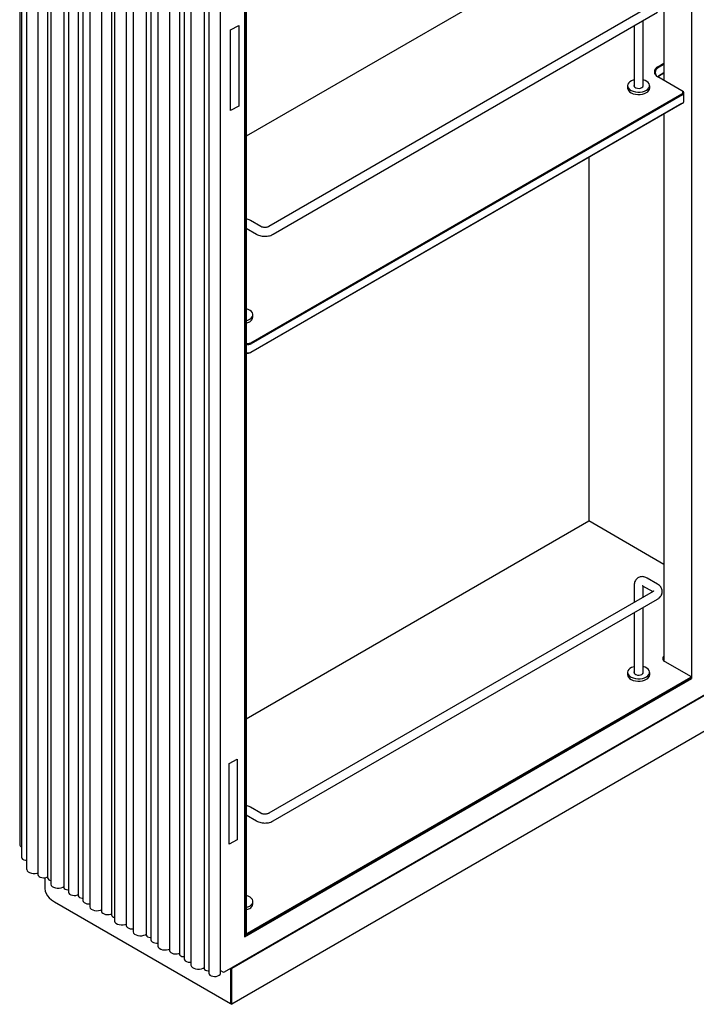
# Model space of a CAD drawing. Header units: millimetres. Extents: x -5210 to 2047, y -29 to 2841.
# Tile 14 of 28: x -2145 to -1687, y 1721 to 2387. Entities that reach past the tile are written whole.
import ezdxf

# ---------------------------------------------------------------- set-up
doc = ezdxf.new("R2010")
doc.units = ezdxf.units.MM
doc.header["$LTSCALE"] = 10
doc.layers.add('SCHIZZI', color=9, linetype='Continuous')

msp = doc.modelspace()

# ---------------------------------------------------------------- linework, layer by layer
for p, q in [((-1689.91, 2582.34), (-1689.91, 1941.35)), ((-1708.64, 2570.3), (-1708.64, 2346.38)), ((-2144.96, 2515.04), (-2144.96, 1829.15)), ((-2143.8, 2506.42), (-2143.8, 1820.52)), ((-2140.24, 2498.2), (-2140.24, 1812.31)), ((-2132.64, 2494.67), (-2132.64, 1808.78)), ((-2126.03, 2492.25), (-2126.03, 1806.36)), ((-2123.97, 2488.27), (-2123.97, 1802.38)), ((-2115.08, 2485.93), (-2115.08, 1800.03)), ((-2111.89, 2482.69), (-2111.89, 1796.8)), ((-2105.28, 2480.27), (-2105.28, 1794.38)), ((-2102.09, 2477.03), (-2102.09, 1791.14)), ((-2097.47, 2472.97), (-2097.47, 1787.08)), ((-2089.44, 2469.73), (-2089.44, 1783.84)), ((-2082.84, 2467.31), (-2082.84, 1781.42)), ((-2080.77, 2463.33), (-2080.77, 1777.44)), ((-2072.74, 2460.09), (-2072.74, 1774.2)), ((-2068.12, 2456.03), (-2068.12, 1770.14)), ((-2059.23, 2453.69), (-2059.23, 1767.79)), ((-2056.04, 2450.45), (-2056.04, 1764.55)), ((-2051.42, 2446.39), (-2051.42, 1760.5)), ((-2043.39, 2443.15), (-2043.39, 1757.25)), ((-2036.78, 2440.73), (-2036.78, 1754.83)), ((-1761.83, 2441.17), (-1991.64, 2308.51)), ((-2033.59, 2437.49), (-2033.59, 1751.6)), ((-2028.98, 2433.43), (-2028.98, 1747.54)), ((-2020.08, 2431.09), (-2020.08, 1745.19)), ((-2016.89, 2427.85), (-2016.89, 1741.95)), ((-2008.89, 1741.95), (-2008.89, 2427.85)), ((-1992.7, 2407.54), (-1992.7, 1766.55)), ((-1992.35, 2406.92), (-1992.35, 1767.98)), ((-1991.64, 2407.33), (-1991.64, 1768.39)), ((-1715.96, 2397.66), (-1976.17, 2247.44)), ((-1973.17, 2242.24), (-1712.96, 2392.46)), ((-1722.77, 2342.15), (-1722.77, 2386.79)), ((-1728.77, 2383.33), (-1728.77, 2342.15)), ((-1712.69, 2355.66), (-1708.64, 2357.99)), ((-1708.64, 2357.18), (-1712.34, 2355.04)), ((-1712.96, 2348.92), (-1712.34, 2349.33)), ((-1696.43, 2339.33), (-1712.69, 2348.72)), ((-1708.64, 2351.46), (-1712.36, 2349.31)), ((-1712.34, 2349.33), (-1708.64, 2351.46)), ((-1733.27, 2342.8), (-1733.27, 2341.16)), ((-1718.27, 2341.16), (-1718.27, 2342.8)), ((-1988.46, 2168.7), (-1696.43, 2337.29)), ((-1696.07, 2336.67), (-1988.11, 2168.09)), ((-1696.07, 2339.12), (-1696.43, 2339.33)), ((-1695.19, 2332.18), (-1695.19, 2337.9)), ((-1696.43, 2330.75), (-1988.46, 2162.17)), ((-1988.11, 2162.37), (-1696.07, 2330.96)), ((-1696.43, 2330.75), (-1696.07, 2330.96)), ((-1708.64, 2323.7), (-1708.64, 1953.6)), ((-1759.5, 2294.34), (-1759.5, 2048.13)), ((-1981.66, 2247.44), (-1988.73, 2251.52)), ((-1991.64, 2246.27), (-1984.66, 2242.24)), ((-1991.47, 2187.04), (-1991.47, 2246.17)), ((-1986.97, 2186.05), (-1986.97, 2187.68)), ((-1991.64, 1914.12), (-1759.5, 2048.13)), ((-1759.5, 2048.29), (-1708.64, 2018.93)), ((-1712.96, 2005.31), (-1720.03, 2009.39)), ((-1715.96, 2000.41), (-1976.17, 1850.19)), ((-1728.77, 2004.34), (-1728.77, 1993.01)), ((-1723.03, 2004.19), (-1716.22, 2000.26)), ((-1722.77, 1996.47), (-1722.77, 2004.04)), ((-1973.17, 1844.99), (-1712.96, 1995.21)), ((-1722.77, 1944.91), (-1722.77, 1989.55)), ((-1728.77, 1986.08), (-1728.77, 1944.91)), ((-1690.42, 1942.69), (-1707.39, 1952.49)), ((-1992.7, 1766.55), (-1689.91, 1941.35)), ((-1992.14, 1768.1), (-1690.42, 1942.28)), ((-1992.14, 1767.29), (-1690.42, 1941.47)), ((-1733.27, 1945.55), (-1733.27, 1943.92)), ((-1718.27, 1943.92), (-1718.27, 1945.55)), ((-1690.3, 1941.58), (-1689.91, 1941.35)), ((-1690.27, 1941.67), (-1690.27, 1942.49)), ((-2006.35, 1742.82), (-1670.41, 1936.76)), ((-2001.19, 1745.32), (-1677.5, 1932.19)), ((-1677.5, 1907.69), (-2001.19, 1720.83)), ((-1981.66, 1850.19), (-1988.73, 1854.27)), ((-1991.64, 1849.03), (-1984.66, 1844.99)), ((-1991.47, 1789.79), (-1991.47, 1848.93)), ((-2127.84, 1806.51), (-2127.84, 1799.2)), ((-2121.4, 1790.22), (-2002.25, 1721.44)), ((-1986.97, 1788.8), (-1986.97, 1790.43)), ((-1992.35, 1767.98), (-1992.7, 1768.18)), ((-1992.7, 1767.61), (-1992.14, 1767.29)), ((-1991.64, 1768.39), (-1992.35, 1767.98)), ((-1992.14, 1767.29), (-1992.14, 1768.1)), ((-2008.89, 1743.72), (-2007.35, 1742.82)), ((-2002.25, 1745.19), (-2002.25, 1721.44)), ((-2001.9, 1721.23), (-2001.9, 1745.39)), ((-2001.6, 1745.56), (-2001.19, 1745.32)), ((-2001.19, 1720.83), (-2001.19, 1745.32)), ((-2002.25, 1721.44), (-2001.9, 1721.64)), ((-2001.9, 1721.23), (-2001.19, 1720.83))]:
    msp.add_line(p, q)
at = {"flags": 128}
for points in [[(-1728.77, 2346.77), (-1729.1, 2346.68), (-1730.47, 2346.17), (-1731.62, 2345.51), (-1732.49, 2344.72), (-1733.05, 2343.84), (-1733.27, 2342.91), (-1733.14, 2341.98), (-1732.66, 2341.09), (-1731.86, 2340.27), (-1730.78, 2339.57), (-1729.46, 2339.03), (-1727.97, 2338.66), (-1726.38, 2338.48), (-1724.76, 2338.51), (-1723.18, 2338.73), (-1721.73, 2339.15), (-1720.47, 2339.74), (-1720.47, 2339.74)], [(-1720.47, 2339.74), (-1719.45, 2340.47), (-1718.73, 2341.3), (-1718.34, 2342.21), (-1718.3, 2343.15), (-1718.6, 2344.07), (-1719.24, 2344.93), (-1720.19, 2345.69), (-1721.4, 2346.31), (-1722.77, 2346.77)], [(-1733.27, 2341.16), (-1733.14, 2340.35), (-1732.66, 2339.45), (-1731.86, 2338.64), (-1730.78, 2337.94), (-1729.46, 2337.39), (-1727.97, 2337.02), (-1726.38, 2336.85), (-1724.76, 2336.87), (-1723.18, 2337.1), (-1721.73, 2337.52), (-1720.47, 2338.1)], [(-1728.77, 2343.44), (-1728.96, 2342.96), (-1728.86, 2342.32), (-1728.39, 2341.74), (-1727.61, 2341.28), (-1726.6, 2341.01), (-1725.49, 2340.96), (-1724.42, 2341.12), (-1723.51, 2341.49)], [(-1723.51, 2341.49), (-1722.87, 2342.02), (-1722.58, 2342.64), (-1722.68, 2343.28), (-1722.77, 2343.44)], [(-1989.17, 2184.62), (-1988.15, 2185.35), (-1987.43, 2186.19), (-1987.04, 2187.09), (-1987, 2188.03), (-1987.3, 2188.95), (-1987.94, 2189.81), (-1988.89, 2190.57), (-1990.1, 2191.2), (-1991.47, 2191.65)], [(-1991.64, 2183.67), (-1990.43, 2184.03), (-1989.17, 2184.62)], [(-1991.64, 2182.04), (-1990.43, 2182.4), (-1989.17, 2182.98)], [(-1707.39, 1952.49), (-1708.13, 1953.01), (-1708.69, 1953.61), (-1709.03, 1954.26), (-1709.14, 1954.94), (-1709.03, 1955.61), (-1708.69, 1956.26), (-1708.64, 1956.33)], [(-1728.77, 1949.52), (-1729.1, 1949.43), (-1730.47, 1948.92), (-1731.62, 1948.26), (-1732.49, 1947.47), (-1733.05, 1946.59), (-1733.27, 1945.67), (-1733.14, 1944.73), (-1732.66, 1943.84), (-1731.86, 1943.02), (-1730.78, 1942.33), (-1729.46, 1941.78), (-1727.97, 1941.41), (-1726.38, 1941.23), (-1724.76, 1941.26), (-1723.18, 1941.49), (-1721.73, 1941.9), (-1720.47, 1942.49), (-1720.47, 1942.49)], [(-1720.47, 1942.49), (-1719.45, 1943.22), (-1718.73, 1944.06), (-1718.34, 1944.97), (-1718.3, 1945.9), (-1718.6, 1946.82), (-1719.24, 1947.68), (-1720.19, 1948.44), (-1721.4, 1949.07), (-1722.77, 1949.52)], [(-1733.27, 1943.92), (-1733.14, 1943.1), (-1732.66, 1942.21), (-1731.86, 1941.39), (-1730.78, 1940.69), (-1729.46, 1940.15), (-1727.97, 1939.78), (-1726.38, 1939.6), (-1724.76, 1939.63), (-1723.18, 1939.85), (-1721.73, 1940.27), (-1720.47, 1940.86)], [(-1728.77, 1946.19), (-1728.96, 1945.71), (-1728.86, 1945.07), (-1728.39, 1944.49), (-1727.61, 1944.04), (-1726.6, 1943.77), (-1725.49, 1943.71), (-1724.42, 1943.88), (-1723.51, 1944.24)], [(-1723.51, 1944.24), (-1722.87, 1944.77), (-1722.58, 1945.39), (-1722.68, 1946.03), (-1722.77, 1946.19)], [(-2143.8, 1820.52), (-2143.8, 1820.44), (-2143.57, 1819.76), (-2143.02, 1819.15), (-2142.17, 1818.67), (-2141.12, 1818.34), (-2140.24, 1818.23)], [(-2140.24, 1812.31), (-2140.21, 1812.02), (-2139.89, 1811.25), (-2139.22, 1810.57), (-2138.26, 1810.01), (-2137.07, 1809.63), (-2135.75, 1809.44), (-2134.39, 1809.47), (-2133.09, 1809.7), (-2132.64, 1809.84)], [(-2132.64, 1808.78), (-2132.64, 1808.69), (-2132.42, 1808.01), (-2131.86, 1807.4), (-2131.02, 1806.92), (-2129.96, 1806.6), (-2128.79, 1806.47), (-2127.61, 1806.54), (-2126.51, 1806.82), (-2126.03, 1807.02)], [(-2123.97, 1802.38), (-2123.95, 1802.08), (-2123.62, 1801.32), (-2122.96, 1800.63), (-2121.99, 1800.08), (-2120.81, 1799.69), (-2119.48, 1799.51), (-2118.12, 1799.53), (-2116.82, 1799.77), (-2115.69, 1800.2), (-2115.08, 1800.56)], [(-2115.08, 1800.03), (-2115.07, 1799.88), (-2114.8, 1799.3), (-2114.2, 1798.81), (-2113.35, 1798.46), (-2112.34, 1798.31), (-2111.89, 1798.3)], [(-2127.84, 1799.2), (-2127.65, 1797.54), (-2127.09, 1795.91), (-2126.17, 1794.34), (-2124.89, 1792.85), (-2123.3, 1791.47), (-2121.4, 1790.22)], [(-2111.89, 1796.8), (-2111.89, 1796.71), (-2111.66, 1796.03), (-2111.11, 1795.42), (-2110.26, 1794.94), (-2109.21, 1794.62), (-2108.04, 1794.49), (-2106.85, 1794.56), (-2105.76, 1794.84), (-2105.28, 1795.04)], [(-2105.28, 1794.38), (-2105.27, 1794.22), (-2105, 1793.64), (-2104.4, 1793.15), (-2103.55, 1792.81), (-2102.54, 1792.65), (-2102.09, 1792.65)], [(-1989.17, 1787.37), (-1988.15, 1788.1), (-1987.43, 1788.94), (-1987.04, 1789.85), (-1987, 1790.78), (-1987.3, 1791.7), (-1987.94, 1792.56), (-1988.89, 1793.32), (-1990.1, 1793.95), (-1991.47, 1794.4)], [(-2102.09, 1791.14), (-2102.09, 1791.05), (-2101.87, 1790.38), (-2101.31, 1789.77), (-2100.47, 1789.28), (-2099.41, 1788.96), (-2098.24, 1788.83), (-2097.47, 1788.86)], [(-2097.47, 1787.08), (-2097.45, 1786.78), (-2097.12, 1786.02), (-2096.46, 1785.34), (-2095.49, 1784.78), (-2094.31, 1784.39), (-2092.98, 1784.21), (-2091.62, 1784.24), (-2090.33, 1784.47), (-2089.44, 1784.78)], [(-1991.64, 1786.42), (-1990.43, 1786.78), (-1989.17, 1787.37)], [(-2089.44, 1783.84), (-2089.44, 1783.75), (-2089.22, 1783.07), (-2088.66, 1782.47), (-2087.82, 1781.98), (-2086.76, 1781.66), (-2085.59, 1781.53), (-2084.41, 1781.61), (-2083.31, 1781.88), (-2082.84, 1782.09)], [(-1991.64, 1784.79), (-1990.43, 1785.15), (-1989.17, 1785.74)], [(-2080.77, 1777.44), (-2080.75, 1777.14), (-2080.42, 1776.38), (-2079.76, 1775.69), (-2078.79, 1775.14), (-2077.61, 1774.75), (-2076.28, 1774.57), (-2074.92, 1774.59), (-2073.62, 1774.83), (-2072.74, 1775.14)], [(-2072.74, 1774.2), (-2072.74, 1774.11), (-2072.52, 1773.43), (-2071.96, 1772.82), (-2071.12, 1772.34), (-2070.06, 1772.02), (-2068.89, 1771.89), (-2068.12, 1771.91)], [(-2068.12, 1770.14), (-2068.1, 1769.84), (-2067.77, 1769.08), (-2067.11, 1768.39), (-2066.14, 1767.84), (-2064.96, 1767.45), (-2063.63, 1767.27), (-2062.27, 1767.29), (-2060.98, 1767.53), (-2059.84, 1767.96), (-2059.23, 1768.32)], [(-2059.23, 1767.79), (-2059.22, 1767.64), (-2058.95, 1767.06), (-2058.35, 1766.57), (-2057.5, 1766.22), (-2056.49, 1766.07), (-2056.04, 1766.06)], [(-2056.04, 1764.55), (-2056.04, 1764.47), (-2055.82, 1763.79), (-2055.26, 1763.18), (-2054.42, 1762.7), (-2053.36, 1762.37), (-2052.19, 1762.25), (-2051.42, 1762.27)], [(-2051.42, 1760.5), (-2051.4, 1760.2), (-2051.07, 1759.44), (-2050.41, 1758.75), (-2049.44, 1758.2), (-2048.26, 1757.81), (-2046.93, 1757.62), (-2045.57, 1757.65), (-2044.28, 1757.89), (-2043.39, 1758.2)], [(-2043.39, 1757.25), (-2043.39, 1757.17), (-2043.17, 1756.49), (-2042.61, 1755.88), (-2041.77, 1755.39), (-2040.71, 1755.07), (-2039.54, 1754.94), (-2038.36, 1755.02), (-2037.26, 1755.3), (-2036.78, 1755.5)], [(-2036.78, 1754.83), (-2036.77, 1754.68), (-2036.5, 1754.1), (-2035.91, 1753.61), (-2035.05, 1753.26), (-2034.05, 1753.11), (-2033.59, 1753.1)], [(-2033.59, 1751.6), (-2033.59, 1751.51), (-2033.37, 1750.83), (-2032.81, 1750.22), (-2031.97, 1749.74), (-2030.91, 1749.42), (-2029.74, 1749.29), (-2028.98, 1749.31)], [(-2028.98, 1747.54), (-2028.95, 1747.24), (-2028.63, 1746.48), (-2027.96, 1745.79), (-2027, 1745.24), (-2025.81, 1744.85), (-2024.49, 1744.67), (-2023.13, 1744.69), (-2021.83, 1744.93), (-2020.69, 1745.36), (-2020.08, 1745.72)], [(-2020.08, 1745.19), (-2020.07, 1745.04), (-2019.8, 1744.46), (-2019.21, 1743.97), (-2018.35, 1743.62), (-2017.35, 1743.47), (-2016.89, 1743.46)], [(-2016.89, 1741.95), (-2016.89, 1741.87), (-2016.67, 1741.19), (-2016.11, 1740.58), (-2015.27, 1740.1), (-2014.21, 1739.78), (-2013.04, 1739.65), (-2011.86, 1739.72), (-2010.76, 1740), (-2009.86, 1740.45), (-2009.23, 1741.03), (-2008.92, 1741.7), (-2008.89, 1741.95)]]:
    msp.add_lwpolyline(points, dxfattribs=at)
for centre, radius, start, end in [((-1711.37, 2352.19), 3.71, 110.78342, 249.21658), ((-1711.1, 2351.78), 3.49, 110.78342, 249.21658), ((-1721.97, 2341.5), 3.71, 293.81015, 354.86971), ((-1696.81, 2338.31), 1.09, 290.78342, 69.21658), ((-1696.54, 2337.9), 1.31, 290.78342, 69.21658), ((-1696.7, 2332.33), 1.51, 294.37466, 354.3052), ((-1992.49, 2187.68), 1.21, 314.58042, 32.42788), ((-1990.67, 2186.38), 3.71, 293.81015, 354.86971), ((-1990.24, 2172.18), 3.91, 249.02949, 297.07244), ((-1990.25, 2172.3), 4.72, 252.83113, 296.95746), ((-1990.24, 2166.5), 4.65, 252.4713, 297.31729), ((-1990.24, 2165.65), 3.91, 249.02949, 297.07244), ((-1706.68, 1953.99), 2.48, 142.08193, 167.40311), ((-1721.97, 1944.25), 3.71, 293.81015, 354.86971), ((-1690.49, 1942.49), 0.218, 290.78342, 69.21658), ((-1690.52, 1941.7), 0.251, 294.37466, 354.3052), ((-2142.58, 1829.35), 2.39, 184.93543, 239.28287), ((-2123.89, 1806.93), 2.22, 195.04619, 267.81001), ((-1992.48, 1790.43), 1.2, 316.30779, 32.5621), ((-1990.67, 1789.13), 3.71, 293.81015, 354.86971), ((-2080.69, 1781.99), 2.22, 195.04619, 267.81001), ((-2006.85, 1743.69), 1, 240.00269, 299.99731)]:
    msp.add_arc(centre, radius, start, end)
for points, knots in [([(-1988.73, 2251.52), (-1989, 2251.66), (-1989.67, 2252.02), (-1990.65, 2252.37), (-1991.37, 2252.42), (-1991.64, 2252.45)], [0, 0, 0, 0, 0.286726, 0.732003, 1, 1, 1, 1]), ([(-1976.17, 2247.44), (-1976.26, 2247.39), (-1976.51, 2247.25), (-1977.13, 2247.03), (-1978.02, 2246.86), (-1979.03, 2246.8), (-1980.04, 2246.89), (-1980.9, 2247.09), (-1981.41, 2247.3), (-1981.61, 2247.41), (-1981.66, 2247.44)], [0, 0, 0, 0, 0.0754589, 0.2165899, 0.3634886, 0.515712, 0.6701628, 0.8228319, 0.9581833, 1, 1, 1, 1]), ([(-1984.66, 2242.24), (-1984.4, 2242.1), (-1983.68, 2241.71), (-1982.37, 2241.25), (-1980.75, 2240.91), (-1979.06, 2240.79), (-1977.36, 2240.88), (-1975.71, 2241.19), (-1974.3, 2241.65), (-1973.5, 2242.07), (-1973.17, 2242.24)], [0, 0, 0, 0, 0.07905, 0.215674, 0.352197, 0.488366, 0.624692, 0.762183, 0.90201, 1, 1, 1, 1]), ([(-1720.03, 2009.39), (-1720.29, 2009.53), (-1720.97, 2009.9), (-1722.1, 2010.26), (-1723.38, 2010.42), (-1724.61, 2010.29), (-1725.78, 2009.88), (-1726.82, 2009.19), (-1727.66, 2008.26), (-1728.27, 2007.17), (-1728.66, 2005.92), (-1728.77, 2004.95), (-1728.77, 2004.4), (-1728.77, 2004.34)], [0, 0, 0, 0, 0.0697755, 0.1781349, 0.2803232, 0.3781185, 0.4737799, 0.5755748, 0.6741698, 0.7723865, 0.8737955, 0.9860947, 1, 1, 1, 1]), ([(-1723.42, 2004.37), (-1723.43, 2004.37), (-1723.46, 2004.37), (-1723.29, 2004.34), (-1723.09, 2004.23), (-1723.03, 2004.19)], [0, 0, 0, 0, 0.180768, 0.750586, 1, 1, 1, 1]), ([(-1715.61, 2000.66), (-1715.61, 2000.67), (-1715.59, 2000.7), (-1715.7, 2000.56), (-1715.9, 2000.44), (-1715.96, 2000.41)], [0, 0, 0, 0, 0.180248, 0.75003, 1, 1, 1, 1]), ([(-1712.96, 1995.21), (-1712.7, 1995.37), (-1712.05, 1995.78), (-1711.17, 1996.57), (-1710.39, 1997.6), (-1709.89, 1998.73), (-1709.66, 1999.95), (-1709.74, 2001.2), (-1710.12, 2002.39), (-1710.76, 2003.46), (-1711.65, 2004.42), (-1712.43, 2005), (-1712.91, 2005.28), (-1712.96, 2005.31)], [0, 0, 0, 0, 0.069772, 0.178134, 0.280322, 0.378114, 0.47377, 0.575562, 0.674152, 0.772361, 0.873761, 0.98606, 1, 1, 1, 1]), ([(-1988.73, 1854.27), (-1989, 1854.41), (-1989.67, 1854.77), (-1990.65, 1855.12), (-1991.37, 1855.18), (-1991.64, 1855.2)], [0, 0, 0, 0, 0.286726, 0.732003, 1, 1, 1, 1]), ([(-1976.17, 1850.19), (-1976.26, 1850.14), (-1976.51, 1850.01), (-1977.13, 1849.79), (-1978.02, 1849.61), (-1979.03, 1849.55), (-1980.04, 1849.64), (-1980.9, 1849.84), (-1981.41, 1850.05), (-1981.61, 1850.16), (-1981.66, 1850.19)], [0, 0, 0, 0, 0.075459, 0.21659, 0.363489, 0.515712, 0.670163, 0.822832, 0.958183, 1, 1, 1, 1]), ([(-1984.66, 1844.99), (-1984.4, 1844.85), (-1983.68, 1844.47), (-1982.37, 1844.01), (-1980.75, 1843.67), (-1979.06, 1843.54), (-1977.36, 1843.63), (-1975.71, 1843.94), (-1974.3, 1844.4), (-1973.5, 1844.82), (-1973.17, 1844.99)], [0, 0, 0, 0, 0.07905, 0.215674, 0.352197, 0.488366, 0.624692, 0.762183, 0.90201, 1, 1, 1, 1])]:
    msp.add_open_spline(points, degree=3, knots=knots)
at = {"layer": 'SCHIZZI', "color": 15}
for p, q in [((-2002.1, 2380.65), (-1996.57, 2383.55)), ((-2002.1, 2326.09), (-2002.1, 2380.65)), ((-1996.57, 2383.55), (-1996.57, 2328.99)), ((-1996.57, 2328.99), (-2002.1, 2326.09)), ((-2003.09, 1883.88), (-1997.56, 1886.78)), ((-1997.56, 1886.78), (-1997.56, 1832.21)), ((-2003.09, 1829.31), (-2003.09, 1883.88)), ((-1997.56, 1832.21), (-2003.09, 1829.31))]:
    msp.add_line(p, q, dxfattribs=at)

doc.saveas('drawing.dxf')
